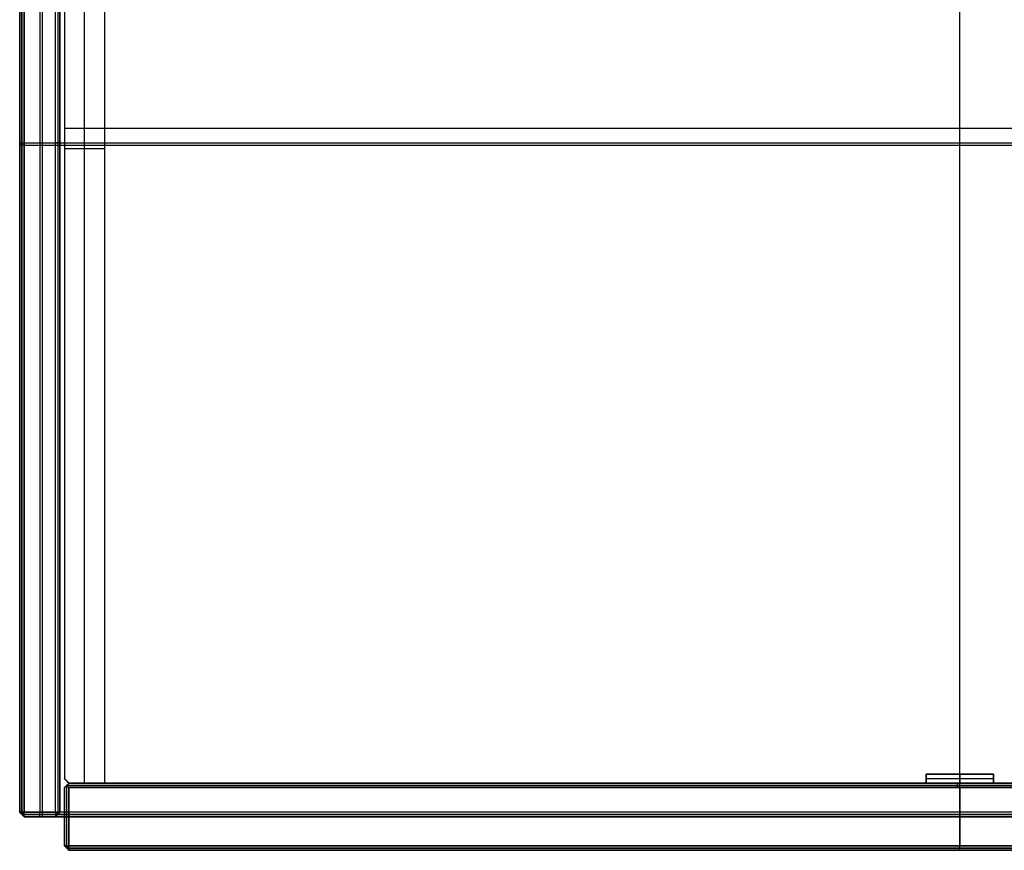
# Model space of a CAD drawing. Header units: millimetres. Extents: x -206 to 214, y -182 to 189.
# Tile 1 of 256: x -206 to 14, y -182 to 4. Entities that reach past the tile are written whole.
import ezdxf

# ---------------------------------------------------------------- set-up
doc = ezdxf.new("R2010")
doc.units = ezdxf.units.MM
doc.layers.add('Default', color=7, linetype='Continuous', true_color=0x000000)

msp = doc.modelspace()

# ---------------------------------------------------------------- linework, layer by layer
at = {"layer": 'Default'}
for p, q in [((-200.81, 125.53, 820), (-200.81, -173.47, 820)), ((-196.81, 125.53, 767.75), (-196.81, -173.47, 767.75)), ((4.19, -164.97, 820), (4.19, 125.53, 820)), ((4.19, -166.97, 714.5), (4.19, 125.53, 714.5)), ((4.19, -166.97, 723.5), (4.19, 125.53, 723.5)), ((-205.81, 124.53, 767.25), (-205.81, -173.47, 767.25)), ((-205.81, -173.47, 824.5), (-205.81, 124.53, 824.5)), ((-205.31, 125.03, 819.5), (-205.31, -173.47, 819.5)), ((-205.31, -173.47, 820.5), (-205.31, 125.03, 820.5)), ((-205.31, -173.47, 715), (-205.31, 124.53, 715)), ((-205.31, 124.53, 828.5), (-205.31, -173.47, 828.5)), ((-201.31, 124.53, 714.5), (-201.31, -173.47, 714.5)), ((-197.31, 125.03, 715), (-197.31, -173.47, 715)), ((4.19, -173.47, 829), (4.19, 124.53, 829)), ((-191.31, -166.97, 723.5), (-191.31, 116.53, 723.5)), ((-191.31, -166.97, 816.5), (-191.31, 116.53, 816.5)), ((-195.81, -20.72, 714.5), (204.19, -20.72, 714.5)), ((-195.81, -20.72, 723.5), (204.19, -20.72, 723.5)), ((-205.81, -23.97, 819), (-204.81, -23.97, 820)), ((-205.81, -23.97, 821), (-204.81, -23.97, 820)), ((-204.81, -23.97, 820), (-196.81, -23.97, 820)), ((-204.81, -23.97, 820), (213.19, -23.97, 820)), ((-196.81, -23.97, 715.5), (-197.81, -23.97, 714.5)), ((-196.81, -23.97, 820), (-196.81, -23.97, 715.5)), ((-205.81, -24.47, 819), (-205.81, -24.47, 715.5)), ((-204.81, -24.47, 714.5), (-205.81, -24.47, 715.5)), ((-205.81, -24.47, 821), (-205.81, -24.47, 828)), ((-204.81, -24.47, 829), (-205.81, -24.47, 828)), ((-204.81, -24.47, 714.5), (-197.81, -24.47, 714.5)), ((-204.81, -24.47, 829), (213.19, -24.47, 829)), ((-195.81, -25.22, 723.5), (-186.81, -25.22, 723.5)), ((-195.81, -25.22, 816.5), (-186.81, -25.22, 816.5)), ((-194.81, -166.97, 818), (-194.81, -166.97, 710)), ((203.19, -166.97, 764), (-194.81, -166.97, 764)), ((11.69, -164.97, 821.5), (-3.31, -164.97, 821.5)), ((-3.31, -164.97, 821.5), (-3.31, -166.97, 821.5)), ((-3.31, -165.97, 820), (-3.31, -165.97, 823)), ((-3.31, -165.97, 823), (11.69, -165.97, 823)), ((-3.31, -166.97, 821.5), (11.69, -166.97, 821.5)), ((3.69, -167.97, 819), (3.69, -166.97, 818)), ((3.69, -167.97, 709), (3.69, -166.97, 710)), ((3.69, -166.97, 710), (3.69, -166.97, 818)), ((4.19, -164.97, 820), (4.19, -164.97, 823)), ((4.19, -164.97, 823), (4.19, -166.97, 823)), ((4.19, -173.47, 820), (4.19, -166.97, 820)), ((4.19, -166.97, 820), (4.19, -166.97, 823)), ((11.69, -166.97, 821.5), (11.69, -164.97, 821.5)), ((11.69, -165.97, 820), (11.69, -165.97, 823)), ((-195.81, -167.97, 818), (-195.81, -167.97, 710)), ((-195.81, -180.97, 764), (-195.81, -167.97, 764)), ((-195.31, -167.47, 818.5), (203.19, -167.47, 818.5)), ((-195.31, -180.97, 818.5), (-195.31, -167.47, 818.5)), ((203.19, -167.47, 709.5), (-195.31, -167.47, 709.5)), ((-195.31, -180.97, 709.5), (-195.31, -167.47, 709.5)), ((4.19, -180.97, 819), (4.19, -167.97, 819)), ((4.19, -167.97, 709), (4.19, -180.97, 709)), ((-205.81, -173.47, 767.25), (-204.81, -174.47, 767.25)), ((-204.81, -174.47, 824.5), (-205.81, -173.47, 824.5)), ((-205.48, -173.47, 715.17), (-204.81, -174.14, 715.17)), ((-205.48, -173.47, 819.34), (-204.81, -174.14, 819.34)), ((-204.81, -173.47, 714.5), (-205.31, -173.97, 715.5)), ((-205.31, -173.97, 819), (-204.81, -173.47, 820)), ((-205.31, -173.47, 820.5), (-204.81, -174.47, 821)), ((-205.31, -173.47, 828.5), (-204.81, -174.47, 828)), ((-201.31, -174.47, 715.5), (-201.31, -173.47, 714.5)), ((-200.81, -173.47, 820), (-200.81, -174.47, 819)), ((-197.81, -174.14, 715.17), (-197.14, -173.47, 715.17)), ((-197.81, -173.47, 714.5), (-197.31, -173.97, 715.5)), ((-197.81, -174.47, 767.75), (-196.81, -173.47, 767.75)), ((4.19, -174.47, 821), (4.19, -173.47, 820)), ((4.19, -173.47, 829), (4.19, -174.47, 828)), ((-205.48, -173.8, 821), (-204.81, -173.8, 820.34)), ((-204.81, -173.8, 828.67), (-205.48, -173.8, 828)), ((-205.31, -173.97, 819), (-205.31, -173.97, 715.5)), ((-205.31, -173.97, 828), (-205.31, -173.97, 821)), ((-197.81, -173.97, 715), (-204.81, -173.97, 715)), ((-204.81, -173.97, 819.5), (-197.31, -173.97, 819.5)), ((213.19, -173.97, 820.5), (-204.81, -173.97, 820.5)), ((-204.81, -173.97, 828.5), (213.19, -173.97, 828.5)), ((-197.81, -174.47, 767.25), (-204.81, -174.47, 767.25)), ((213.19, -174.47, 824.5), (-204.81, -174.47, 824.5)), ((-201.31, -174.47, 819), (-201.31, -174.47, 715.5)), ((-197.31, -173.97, 715.5), (-197.31, -173.97, 819.5)), ((-195.81, -173.97, 818), (-194.81, -173.97, 819)), ((-194.81, -173.97, 709), (-195.81, -173.97, 710)), ((-195.81, -173.97, 710), (-195.81, -173.97, 818)), ((-194.81, -174.47, 819), (203.19, -174.47, 819)), ((-194.81, -174.47, 709), (203.19, -174.47, 709)), ((4.19, -174.47, 821), (4.19, -174.47, 828)), ((-194.81, -181.97, 764), (-195.81, -180.97, 764)), ((-194.81, -181.3, 818.67), (-195.48, -181.3, 818)), ((-195.48, -181.3, 710), (-194.81, -181.3, 709.34)), ((-195.31, -180.97, 818.5), (-194.81, -181.97, 818)), ((-195.31, -180.97, 709.5), (-194.81, -181.97, 710)), ((-195.31, -181.47, 818), (-195.31, -181.47, 710)), ((203.19, -181.47, 818.5), (-194.81, -181.47, 818.5)), ((-194.81, -181.47, 709.5), (203.19, -181.47, 709.5)), ((203.19, -181.97, 764), (-194.81, -181.97, 764)), ((4.19, -181.97, 818), (4.19, -180.97, 819)), ((4.19, -181.97, 710), (4.19, -180.97, 709)), ((4.19, -181.97, 710), (4.19, -181.97, 818))]:
    msp.add_line(p, q, dxfattribs=at)
for points, degree in [([(-204.81, 125.53, 820), (-204.81, -23.97, 820), (-204.81, -173.47, 820)], 2), ([(-204.81, -173.47, 820), (-204.81, -23.97, 820), (-204.81, 125.53, 820)], 2), ([(-196.81, -173.47, 820), (-196.81, -23.97, 820), (-196.81, 125.53, 820)], 2), ([(-196.81, -173.47, 715.5), (-196.81, -23.97, 715.5), (-196.81, 125.53, 715.5)], 2), ([(-195.81, 125.53, 714.5), (-195.81, -20.22, 714.5), (-195.81, -165.97, 714.5)], 2), ([(-195.81, 125.53, 723.5), (-195.81, -20.22, 723.5), (-195.81, -165.97, 723.5)], 2), ([(-195.81, 125.53, 719), (-195.81, -20.22, 719), (-195.81, -165.97, 719)], 2), ([(-205.81, 124.53, 819), (-205.81, -24.47, 819), (-205.81, -173.47, 819)], 2), ([(-205.81, -173.47, 715.5), (-205.81, -24.47, 715.5), (-205.81, 124.53, 715.5)], 2), ([(-205.81, 124.53, 828), (-205.81, -24.47, 828), (-205.81, -173.47, 828)], 2), ([(-205.81, -173.47, 821), (-205.81, -24.47, 821), (-205.81, 124.53, 821)], 2), ([(-204.81, 124.53, 714.5), (-204.81, -24.47, 714.5), (-204.81, -173.47, 714.5)], 2), ([(-204.81, -173.47, 829), (-204.81, -24.47, 829), (-204.81, 124.53, 829)], 2), ([(-197.81, -173.47, 714.5), (-197.81, -24.47, 714.5), (-197.81, 124.53, 714.5)], 2), ([(-195.81, 116.53, 723.5), (-195.81, -24.72, 723.5), (-195.81, -165.97, 723.5)], 2), ([(-195.81, 116.53, 816.5), (-195.81, -24.72, 816.5), (-195.81, -165.97, 816.5)], 2), ([(-195.81, 116.53, 770), (-195.81, -24.72, 770), (-195.81, -165.97, 770)], 2), ([(-186.81, -166.97, 723.5), (-186.81, -25.22, 723.5), (-186.81, 116.53, 723.5)], 2), ([(-186.81, -166.97, 816.5), (-186.81, -25.22, 816.5), (-186.81, 116.53, 816.5)], 2), ([(-186.81, -166.97, 770), (-186.81, -25.22, 770), (-186.81, 116.53, 770)], 2), ([(-195.81, -20.72, 714.5), (-195.81, -20.72, 719), (-195.81, -20.72, 723.5)], 2), ([(-195.81, -25.22, 723.5), (-195.81, -25.22, 770), (-195.81, -25.22, 816.5)], 2), ([(-186.81, -25.22, 723.5), (-186.81, -25.22, 770), (-186.81, -25.22, 816.5)], 2), ([(-195.81, -165.97, 714.5), (-195.81, -165.97, 719), (-195.81, -165.97, 723.5)], 2), ([(-195.81, -165.97, 714.5), (-195.31, -166.47, 714.5), (-194.81, -166.97, 714.5)], 2), ([(-195.81, -165.97, 723.5), (-195.31, -166.47, 723.5), (-194.81, -166.97, 723.5)], 2), ([(-194.81, -166.97, 719), (-195.31, -166.47, 719), (-195.81, -165.97, 719)], 2), ([(-195.81, -165.97, 816.5), (-195.81, -165.97, 770), (-195.81, -165.97, 723.5)], 2), ([(-195.81, -165.97, 723.5), (-195.31, -166.47, 723.5), (-194.81, -166.97, 723.5)], 2), ([(-195.81, -165.97, 816.5), (-195.31, -166.47, 816.5), (-194.81, -166.97, 816.5)], 2), ([(-195.81, -165.97, 770), (-195.31, -166.47, 770), (-194.81, -166.97, 770)], 2), ([(-195.81, -167.97, 764), (-195.31, -167.47, 764), (-194.81, -166.97, 764)], 2), ([(-195.31, -166.47, 714.5), (-195.31, -166.47, 719), (-195.31, -166.47, 723.5)], 2), ([(-195.31, -166.47, 816.5), (-195.31, -166.47, 770), (-195.31, -166.47, 723.5)], 2), ([(-195.31, -167.47, 709.5), (-195.3, -167.46, 709.51), (-195.28, -167.44, 709.53), (-195.25, -167.41, 709.56), (-195.22, -167.38, 709.59), (-195.19, -167.35, 709.62), (-195.16, -167.32, 709.65), (-195.13, -167.29, 709.68), (-195.11, -167.26, 709.71), (-195.08, -167.23, 709.74), (-195.05, -167.2, 709.77), (-195.02, -167.18, 709.8), (-194.99, -167.15, 709.83), (-194.96, -167.12, 709.86), (-194.93, -167.09, 709.89), (-194.9, -167.06, 709.92), (-194.87, -167.03, 709.94), (-194.84, -167, 709.97), (-194.82, -166.98, 709.99), (-194.81, -166.97, 710)], 3), ([(-194.81, -166.97, 818), (-194.82, -166.98, 818.01), (-194.84, -167, 818.03), (-194.87, -167.03, 818.06), (-194.9, -167.06, 818.09), (-194.93, -167.09, 818.12), (-194.96, -167.12, 818.15), (-194.99, -167.15, 818.18), (-195.02, -167.18, 818.21), (-195.05, -167.2, 818.24), (-195.08, -167.23, 818.27), (-195.11, -167.26, 818.3), (-195.13, -167.29, 818.33), (-195.16, -167.32, 818.36), (-195.19, -167.35, 818.39), (-195.22, -167.38, 818.42), (-195.25, -167.41, 818.44), (-195.28, -167.44, 818.47), (-195.3, -167.46, 818.49), (-195.31, -167.47, 818.5)], 3), ([(203.19, -166.97, 710), (4.19, -166.97, 710), (-194.81, -166.97, 710)], 2), ([(-194.81, -166.97, 818), (4.19, -166.97, 818), (203.19, -166.97, 818)], 2), ([(-194.81, -166.97, 714.5), (4.19, -166.97, 714.5), (203.19, -166.97, 714.5)], 2), ([(-194.81, -166.97, 723.5), (4.19, -166.97, 723.5), (203.19, -166.97, 723.5)], 2), ([(-194.81, -166.97, 714.5), (-194.81, -166.97, 719), (-194.81, -166.97, 723.5)], 2), ([(-194.81, -166.97, 719), (4.19, -166.97, 719), (203.19, -166.97, 719)], 2), ([(-194.81, -166.97, 723.5), (-190.81, -166.97, 723.5), (-186.81, -166.97, 723.5)], 2), ([(-194.81, -166.97, 816.5), (-190.81, -166.97, 816.5), (-186.81, -166.97, 816.5)], 2), ([(-194.81, -166.97, 816.5), (-194.81, -166.97, 770), (-194.81, -166.97, 723.5)], 2), ([(-194.81, -166.97, 770), (-190.81, -166.97, 770), (-186.81, -166.97, 770)], 2), ([(-191.31, -166.97, 723.5), (-191.31, -166.97, 770), (-191.31, -166.97, 816.5)], 2), ([(-186.81, -166.97, 723.5), (-186.81, -166.97, 770), (-186.81, -166.97, 816.5)], 2), ([(11.69, -164.97, 820), (4.19, -164.97, 820), (-3.31, -164.97, 820)], 2), ([(-3.31, -164.97, 820), (-3.31, -165.97, 820), (-3.31, -166.97, 820)], 2), ([(-3.31, -164.97, 823), (4.19, -164.97, 823), (11.69, -164.97, 823)], 2), ([(-3.31, -164.97, 820), (-3.31, -164.97, 821.5), (-3.31, -164.97, 823)], 2), ([(-3.31, -166.97, 823), (-3.31, -165.97, 823), (-3.31, -164.97, 823)], 2), ([(-3.31, -166.97, 820), (4.19, -166.97, 820), (11.69, -166.97, 820)], 2), ([(-3.31, -166.97, 820), (-3.31, -166.97, 821.5), (-3.31, -166.97, 823)], 2), ([(11.69, -166.97, 823), (4.19, -166.97, 823), (-3.31, -166.97, 823)], 2), ([(4.19, -166.97, 714.5), (4.19, -166.97, 719), (4.19, -166.97, 723.5)], 2), ([(11.69, -166.97, 820), (11.69, -165.97, 820), (11.69, -164.97, 820)], 2), ([(11.69, -164.97, 823), (11.69, -165.97, 823), (11.69, -166.97, 823)], 2), ([(11.69, -164.97, 820), (11.69, -164.97, 821.5), (11.69, -164.97, 823)], 2), ([(11.69, -166.97, 823), (11.69, -166.97, 821.5), (11.69, -166.97, 820)], 2), ([(-195.31, -167.47, 709.5), (-195.32, -167.48, 709.51), (-195.34, -167.5, 709.53), (-195.37, -167.53, 709.56), (-195.4, -167.56, 709.59), (-195.43, -167.59, 709.62), (-195.46, -167.62, 709.65), (-195.49, -167.65, 709.68), (-195.52, -167.68, 709.71), (-195.55, -167.7, 709.74), (-195.58, -167.73, 709.77), (-195.61, -167.76, 709.8), (-195.63, -167.79, 709.83), (-195.66, -167.82, 709.86), (-195.69, -167.85, 709.89), (-195.72, -167.88, 709.92), (-195.75, -167.91, 709.94), (-195.78, -167.94, 709.97), (-195.8, -167.96, 709.99), (-195.81, -167.97, 710)], 3), ([(-195.81, -167.97, 818), (-195.8, -167.96, 818.01), (-195.78, -167.94, 818.03), (-195.75, -167.91, 818.06), (-195.72, -167.88, 818.09), (-195.69, -167.85, 818.12), (-195.66, -167.82, 818.15), (-195.63, -167.79, 818.18), (-195.61, -167.76, 818.21), (-195.58, -167.73, 818.24), (-195.55, -167.7, 818.27), (-195.52, -167.68, 818.3), (-195.49, -167.65, 818.33), (-195.46, -167.62, 818.36), (-195.43, -167.59, 818.39), (-195.4, -167.56, 818.42), (-195.37, -167.53, 818.44), (-195.34, -167.5, 818.47), (-195.32, -167.48, 818.49), (-195.31, -167.47, 818.5)], 3), ([(-195.81, -180.97, 710), (-195.81, -174.47, 710), (-195.81, -167.97, 710)], 2), ([(-195.81, -167.97, 818), (-195.81, -174.47, 818), (-195.81, -180.97, 818)], 2), ([(-194.81, -167.97, 709), (-195.06, -167.72, 709.25), (-195.31, -167.47, 709.5)], 2), ([(-195.31, -167.47, 818.5), (-195.06, -167.72, 818.75), (-194.81, -167.97, 819)], 2), ([(-195.31, -167.47, 818.5), (-195.31, -167.47, 764), (-195.31, -167.47, 709.5)], 2), ([(-194.81, -167.97, 819), (4.19, -167.97, 819), (203.19, -167.97, 819)], 2), ([(-194.81, -180.97, 819), (-194.81, -174.47, 819), (-194.81, -167.97, 819)], 2), ([(-194.81, -167.97, 709), (-194.81, -174.47, 709), (-194.81, -180.97, 709)], 2), ([(203.19, -167.97, 709), (4.19, -167.97, 709), (-194.81, -167.97, 709)], 2), ([(-205.81, -173.47, 819), (-205.81, -173.47, 767.25), (-205.81, -173.47, 715.5)], 2), ([(-204.81, -174.47, 715.5), (-205.31, -173.97, 715.5), (-205.81, -173.47, 715.5)], 2), ([(-204.81, -174.47, 819), (-205.31, -173.97, 819), (-205.81, -173.47, 819)], 2), ([(-205.81, -173.47, 715.5), (-205.31, -173.47, 715), (-204.81, -173.47, 714.5)], 2), ([(-204.81, -173.47, 820), (-205.31, -173.47, 819.5), (-205.81, -173.47, 819)], 2), ([(-205.81, -173.47, 828), (-205.81, -173.47, 824.5), (-205.81, -173.47, 821)], 2), ([(-204.81, -174.47, 821), (-205.31, -173.97, 821), (-205.81, -173.47, 821)], 2), ([(-205.81, -173.47, 828), (-205.31, -173.97, 828), (-204.81, -174.47, 828)], 2), ([(-205.81, -173.47, 821), (-205.31, -173.47, 820.5), (-204.81, -173.47, 820)], 2), ([(-204.81, -173.47, 829), (-205.31, -173.47, 828.5), (-205.81, -173.47, 828)], 2), ([(-204.81, -173.47, 714.5), (-201.31, -173.47, 714.5), (-197.81, -173.47, 714.5)], 2), ([(-204.81, -173.47, 820), (-200.81, -173.47, 820), (-196.81, -173.47, 820)], 2), ([(-204.81, -174.47, 715.5), (-204.81, -173.97, 715), (-204.81, -173.47, 714.5)], 2), ([(-204.81, -174.47, 819), (-204.81, -173.97, 819.5), (-204.81, -173.47, 820)], 2), ([(213.19, -173.47, 829), (4.19, -173.47, 829), (-204.81, -173.47, 829)], 2), ([(213.19, -173.47, 820), (4.19, -173.47, 820), (-204.81, -173.47, 820)], 2), ([(-204.81, -174.47, 821), (-204.81, -173.97, 820.5), (-204.81, -173.47, 820)], 2), ([(-204.81, -174.47, 828), (-204.81, -173.97, 828.5), (-204.81, -173.47, 829)], 2), ([(-197.81, -173.47, 714.5), (-197.81, -173.97, 715), (-197.81, -174.47, 715.5)], 2), ([(-196.81, -173.47, 715.5), (-197.31, -173.97, 715.5), (-197.81, -174.47, 715.5)], 2), ([(-197.81, -174.47, 819), (-197.31, -173.97, 819.5), (-196.81, -173.47, 820)], 2), ([(-197.81, -173.47, 714.5), (-197.31, -173.47, 715), (-196.81, -173.47, 715.5)], 2), ([(-196.81, -173.47, 820), (-196.81, -173.47, 767.75), (-196.81, -173.47, 715.5)], 2), ([(-197.81, -174.47, 819), (-201.31, -174.47, 819), (-204.81, -174.47, 819)], 2), ([(-204.81, -174.47, 819), (-204.81, -174.47, 767.25), (-204.81, -174.47, 715.5)], 2), ([(-204.81, -174.47, 715.5), (-201.31, -174.47, 715.5), (-197.81, -174.47, 715.5)], 2), ([(-204.81, -174.47, 828), (4.19, -174.47, 828), (213.19, -174.47, 828)], 2), ([(-204.81, -174.47, 821), (-204.81, -174.47, 824.5), (-204.81, -174.47, 828)], 2), ([(213.19, -174.47, 821), (4.19, -174.47, 821), (-204.81, -174.47, 821)], 2), ([(-197.81, -174.47, 715.5), (-197.81, -174.47, 767.25), (-197.81, -174.47, 819)], 2), ([(-195.81, -180.97, 818), (-195.81, -180.97, 764), (-195.81, -180.97, 710)], 2), ([(-194.81, -180.97, 819), (-195.31, -180.97, 818.5), (-195.81, -180.97, 818)], 2), ([(-195.81, -180.97, 818), (-195.31, -181.47, 818), (-194.81, -181.97, 818)], 2), ([(-194.81, -181.97, 710), (-195.31, -181.47, 710), (-195.81, -180.97, 710)], 2), ([(-195.81, -180.97, 710), (-195.31, -180.97, 709.5), (-194.81, -180.97, 709)], 2), ([(203.19, -180.97, 819), (4.19, -180.97, 819), (-194.81, -180.97, 819)], 2), ([(-194.81, -180.97, 709), (4.19, -180.97, 709), (203.19, -180.97, 709)], 2), ([(-194.81, -181.97, 818), (-194.81, -181.47, 818.5), (-194.81, -180.97, 819)], 2), ([(-194.81, -180.97, 709), (-194.81, -181.47, 709.5), (-194.81, -181.97, 710)], 2), ([(-194.81, -181.97, 710), (-194.81, -181.97, 764), (-194.81, -181.97, 818)], 2), ([(203.19, -181.97, 710), (4.19, -181.97, 710), (-194.81, -181.97, 710)], 2), ([(-194.81, -181.97, 818), (4.19, -181.97, 818), (203.19, -181.97, 818)], 2)]:
    msp.add_open_spline(points, degree=degree, dxfattribs=at)

doc.saveas('drawing.dxf')
